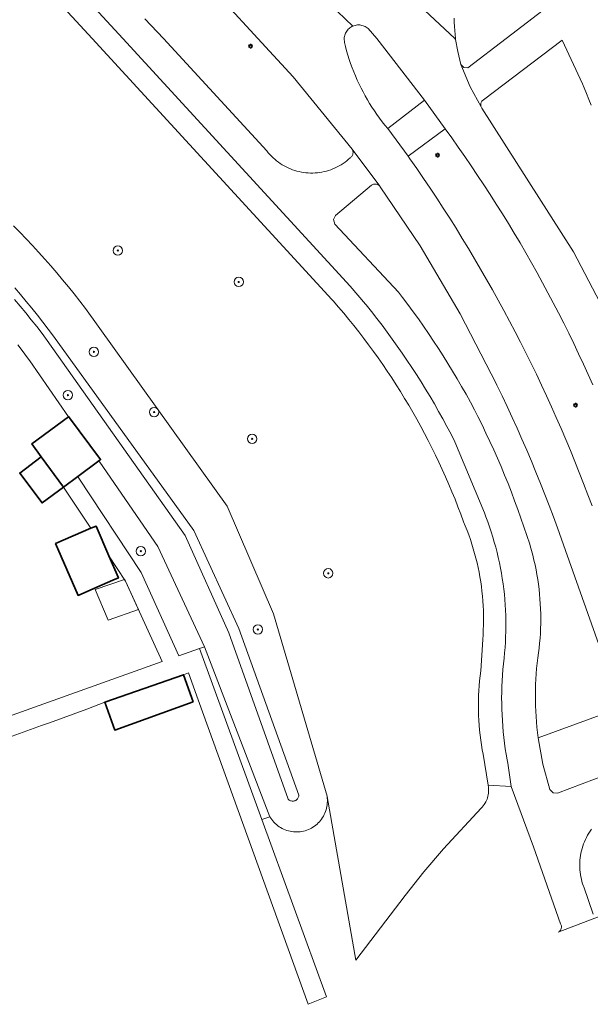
# Model space of a CAD drawing. Header units: metres. Extents: x 152610 to 160096, y 456114 to 462495.
# Tile 242 of 256: x 157188 to 157237, y 459918 to 460002. Entities that reach past the tile are written whole.
import ezdxf

# ---------------------------------------------------------------- set-up
doc = ezdxf.new("R2010")
doc.units = ezdxf.units.M
doc.header["$LTSCALE"] = 0.5
doc.layers.get('0').update_dxf_attribs({"linetype": 'CONTINUOUS'})
for name, color, linetype, lineweight in [('B-PV-GR-BEPLANTING_CULTUUR_BOSPLANTSOEN-GV', 251, 'CONTINUOUS', 18), ('B-PV-GR-BOOM-S', 251, 'CONTINUOUS', 25), ('B-PV-GW-TALUD_KRUIN-G', 251, 'CONTINUOUS', 18), ('B-PV-IE-MEUBILAIR-S', 251, 'CONTINUOUS', 25), ('B-PV-OG-BEBOUWING-GV', 6, 'CONTINUOUS', 35), ('B-PV-OG-BEBOUWING_SCHUUR-GV', 251, 'CONTINUOUS', 18), ('B-PV-OG-TERREIN_BEGROEID-GV', 251, 'CONTINUOUS', 18), ('B-PV-VH-GESLOTENVERHARDING_ASFALT-GV', 251, 'CONTINUOUS', 18), ('B-PV-VH-OPENVERHARDING_BETONSTRAATSTEEN-GV', 251, 'CONTINUOUS', 18), ('B-PV-VH-OPENVERHARDING_TEGEL-GV', 251, 'CONTINUOUS', 18)]:
    doc.layers.add(name, color=color, linetype=linetype, lineweight=lineweight)
doc.styles.add('NLCS-ISO', font='NLCS-ISO.ttf')

# ---------------------------------------------------------------- blocks, each defined once
blk = doc.blocks.new('SIE-MEUBILAIR_PAAL_LICHTMAST-SO')
for points in [[(-0.62, 0), (-1, 0)], [(-0.71, 0.71), (-0.44, 0.44)], [(0, 1), (0, 0.62)], [(0.44, 0.44), (0.71, 0.71)], [(1, 0), (0.62, 0)], [(-0.71, -0.71), (-0.44, -0.44)], [(0, -0.62), (0, -1)], [(0.44, -0.44), (0.71, -0.71)]]:
    blk.add_lwpolyline(points)
blk.add_circle((0, 0), 0.5)
blk = doc.blocks.new('SGR-BOOM_GBKN-SO')
at = {"linetype": 'ByBlock', "lineweight": 18}
h = blk.add_hatch(color=0, dxfattribs=at)
h.dxf.hatch_style = 1
edge = h.paths.add_edge_path()
edge.add_arc((0, 0), 0.25, 0, 360)
at = {"color": 0, "linetype": 'ByBlock', "lineweight": 18}
for radius in [2, 0.25]:
    blk.add_circle((0, 0), radius, dxfattribs=at)
at = {"color": 0, "linetype": 'ByBlock', "lineweight": 18, "style": 'NLCS-ISO'}
blk.add_attdef('SOORT', (2.5, 0), '', height=1.5, dxfattribs=at)

msp = doc.modelspace()

# ---------------------------------------------------------------- linework, layer by layer
at = {"layer": 'B-PV-GR-BEPLANTING_CULTUUR_BOSPLANTSOEN-GV', "flags": 128}
for points in [[(157188.043, 459973.933), (157188.493, 459973.35), (157188.788, 459972.961), (157189.08, 459972.57), (157192.356, 459967.831), (157192.378, 459967.847), (157195.096, 459964.185), (157194.951, 459964.077), (157195.028, 459963.965), (157199.98, 459956.8), (157203.96, 459948.24), (157209.52, 459933.79), (157209.598, 459933.667), (157209.682, 459933.549), (157209.773, 459933.436), (157209.869, 459933.327), (157209.972, 459933.225), (157210.08, 459933.128), (157210.193, 459933.037), (157210.311, 459932.952), (157210.434, 459932.874), (157210.56, 459932.804), (157210.691, 459932.74), (157210.824, 459932.683), (157210.961, 459932.634), (157211.1, 459932.592), (157211.241, 459932.558), (157211.384, 459932.532), (157211.528, 459932.514), (157211.673, 459932.504), (157211.818, 459932.502), (157211.963, 459932.508), (157212.108, 459932.522), (157212.251, 459932.543), (157212.393, 459932.573), (157212.534, 459932.61), (157212.672, 459932.655), (157212.807, 459932.708), (157212.939, 459932.768), (157213.068, 459932.835), (157213.193, 459932.909), (157213.313, 459932.99), (157213.429, 459933.078), (157213.54, 459933.171), (157213.646, 459933.271), (157213.746, 459933.376), (157213.84, 459933.487), (157213.927, 459933.603), (157214.009, 459933.723), (157214.083, 459933.848), (157214.151, 459933.976), (157214.211, 459934.108), (157214.264, 459934.243), (157214.309, 459934.381), (157214.347, 459934.521), (157214.377, 459934.663), (157214.399, 459934.807), (157214.413, 459934.951), (157214.42, 459935.096), (157214.418, 459935.242), (157214.408, 459935.386), (157214.39, 459935.531), (157214.389, 459935.54), (157209.82, 459951.05), (157205.87, 459960.21), (157193.82, 459977.05), (157193.342, 459977.664), (157192.858, 459978.273), (157192.368, 459978.878), (157191.871, 459979.477), (157191.368, 459980.071), (157190.86, 459980.66), (157190.345, 459981.243), (157189.824, 459981.821), (157189.297, 459982.394), (157188.765, 459982.962), (157188.226, 459983.524), (157187.682, 459984.08)], [(157187.781, 459977.797), (157188.259, 459977.229), (157188.732, 459976.655), (157189.198, 459976.076), (157189.659, 459975.492), (157190.113, 459974.904), (157190.56, 459974.31), (157202.31, 459957.73), (157206.02, 459949.45), (157211.071, 459935.301), (157211.117, 459935.255), (157211.168, 459935.216), (157211.223, 459935.183), (157211.283, 459935.157), (157211.345, 459935.138), (157211.409, 459935.127), (157211.473, 459935.124), (157211.538, 459935.13), (157211.601, 459935.143), (157211.662, 459935.164), (157211.72, 459935.192), (157211.775, 459935.227), (157211.824, 459935.269), (157211.868, 459935.316), (157211.906, 459935.369), (157211.937, 459935.426), (157211.961, 459935.486), (157211.977, 459935.548), (157211.986, 459935.613), (157211.987, 459935.64), (157206.87, 459949.8), (157203.03, 459958.15), (157191.09, 459974.69), (157190.639, 459975.29), (157190.181, 459975.885), (157189.718, 459976.476), (157189.248, 459977.061), (157188.771, 459977.641), (157188.289, 459978.217), (157187.801, 459978.787)], [(157187.801, 459978.787), (157188.289, 459978.217), (157188.771, 459977.641), (157189.248, 459977.061), (157189.718, 459976.476), (157190.181, 459975.885), (157190.639, 459975.29), (157191.09, 459974.69), (157203.03, 459958.15), (157206.87, 459949.8), (157211.987, 459935.64), (157211.986, 459935.613), (157211.977, 459935.548), (157211.961, 459935.486), (157211.937, 459935.426), (157211.906, 459935.369), (157211.868, 459935.316), (157211.824, 459935.269), (157211.775, 459935.227), (157211.72, 459935.192), (157211.662, 459935.164), (157211.601, 459935.143), (157211.538, 459935.13), (157211.473, 459935.124), (157211.409, 459935.127), (157211.345, 459935.138), (157211.283, 459935.157), (157211.223, 459935.183), (157211.168, 459935.216), (157211.117, 459935.255), (157211.071, 459935.301), (157206.02, 459949.45), (157202.31, 459957.73), (157190.56, 459974.31), (157190.113, 459974.904), (157189.659, 459975.492), (157189.198, 459976.076), (157188.732, 459976.655), (157188.259, 459977.229), (157187.781, 459977.797)]]:
    msp.add_lwpolyline(points, dxfattribs=at)
for points in [[(157193.156, 459962.745), (157193.201, 459962.676), (157198.549, 459954.572), (157201.765, 459947.495), (157203.54, 459948.1), (157203.96, 459948.24), (157199.98, 459956.8), (157195.028, 459963.965), (157194.951, 459964.077)], [(157209.52, 459933.79), (157203.96, 459948.24), (157203.54, 459948.1), (157208.84, 459933.572)]]:
    msp.add_lwpolyline(points, close=True, dxfattribs=at)
at = {"layer": 'B-PV-GW-TALUD_KRUIN-G', "flags": 128}
msp.add_lwpolyline([(157187.801, 459978.787), (157188.289, 459978.217), (157188.771, 459977.641), (157189.248, 459977.061), (157189.718, 459976.476), (157190.181, 459975.885), (157190.639, 459975.29), (157191.09, 459974.69), (157203.03, 459958.15), (157206.87, 459949.8), (157211.987, 459935.64), (157211.986, 459935.613), (157211.977, 459935.548), (157211.961, 459935.486), (157211.937, 459935.426), (157211.906, 459935.369), (157211.868, 459935.316), (157211.824, 459935.269), (157211.775, 459935.227), (157211.72, 459935.192), (157211.662, 459935.164), (157211.601, 459935.143), (157211.538, 459935.13), (157211.473, 459935.124), (157211.409, 459935.127), (157211.345, 459935.138), (157211.283, 459935.157), (157211.223, 459935.183), (157211.168, 459935.216), (157211.117, 459935.255), (157211.071, 459935.301), (157206.02, 459949.45), (157202.31, 459957.73), (157190.56, 459974.31), (157190.113, 459974.904), (157189.659, 459975.492), (157189.198, 459976.076), (157188.732, 459976.655), (157188.259, 459977.229), (157187.781, 459977.797)], dxfattribs=at)
at = {"layer": 'B-PV-OG-BEBOUWING-GV', "flags": 128}
for points in [[(157190.05, 459964.41), (157191.95, 459961.85), (157193.156, 459962.745), (157194.951, 459964.077), (157195.096, 459964.185), (157192.378, 459967.847), (157192.356, 459967.831), (157189.232, 459965.512)], [(157191.95, 459961.85), (157190.05, 459964.41), (157188.22, 459963.03), (157190.12, 459960.5)], [(157195.806, 459956.008), (157194.718, 459958.528), (157194.27, 459958.335), (157191.274, 459957.041), (157193.179, 459952.629), (157194.768, 459953.316), (157196.147, 459953.911), (157196.623, 459954.117)], [(157202.995, 459943.585), (157202.17, 459945.884), (157195.465, 459943.557), (157196.313, 459941.172)]]:
    msp.add_lwpolyline(points, close=True, dxfattribs=at)
at = {"layer": 'B-PV-OG-BEBOUWING_SCHUUR-GV', "flags": 128}
msp.add_lwpolyline([(157197.23, 459953.85), (157197.141, 459953.985), (157194.644, 459953.127), (157195.74, 459950.509), (157198.328, 459951.436)], close=True, dxfattribs=at)
at = {"layer": 'B-PV-OG-TERREIN_BEGROEID-GV', "flags": 128}
for points in [[(157187.682, 459984.08), (157188.226, 459983.524), (157188.765, 459982.962), (157189.297, 459982.394), (157189.824, 459981.821), (157190.345, 459981.243), (157190.86, 459980.66), (157191.368, 459980.071), (157191.871, 459979.477), (157192.368, 459978.878), (157192.858, 459978.273), (157193.342, 459977.664), (157193.82, 459977.05), (157205.87, 459960.21), (157209.82, 459951.05), (157214.389, 459935.54), (157214.39, 459935.531), (157216.84, 459921.603), (157221.049, 459927.091), (157222.643, 459929.104), (157224.305, 459931.062), (157227.519, 459934.523), (157227.609, 459934.619), (157227.694, 459934.721), (157227.772, 459934.827), (157227.843, 459934.938), (157227.908, 459935.053), (157227.966, 459935.172), (157228.016, 459935.294), (157228.059, 459935.419), (157228.094, 459935.546), (157228.121, 459935.675), (157228.141, 459935.806), (157228.152, 459935.937), (157228.156, 459936.069), (157228.151, 459936.201), (157228.139, 459936.332), (157228.119, 459936.463), (157228.114, 459936.486), (157227.68, 459939.13), (157227.614, 459939.492), (157227.546, 459939.907), (157227.486, 459940.324), (157227.433, 459940.742), (157227.389, 459941.16), (157227.353, 459941.58), (157227.324, 459942), (157227.304, 459942.42), (157227.292, 459942.841), (157227.287, 459943.262), (157227.291, 459943.683), (157227.302, 459944.104), (157227.322, 459944.524), (157227.35, 459944.944), (157227.385, 459945.363), (157227.429, 459945.782), (157227.48, 459946.2), (157227.649, 459948.869), (157227.678, 459949.279), (157227.7, 459949.69), (157227.713, 459950.101), (157227.719, 459950.512), (157227.716, 459950.923), (157227.706, 459951.334), (157227.687, 459951.745), (157227.661, 459952.156), (157227.626, 459952.566), (157227.584, 459952.975), (157227.533, 459953.383), (157227.475, 459953.79), (157227.409, 459954.196), (157227.335, 459954.6), (157227.253, 459955.003), (157227.163, 459955.405), (157227.065, 459955.804), (157226.96, 459956.202), (157226.847, 459956.597), (157226.726, 459956.99), (157226.598, 459957.381), (157226.462, 459957.769), (157226.319, 459958.155), (157226.168, 459958.537), (157226.024, 459958.882), (157225.787, 459959.526), (157225.542, 459960.167), (157225.29, 459960.806), (157225.03, 459961.441), (157224.763, 459962.073), (157224.488, 459962.702), (157224.207, 459963.328), (157223.917, 459963.951), (157223.621, 459964.57), (157223.318, 459965.185), (157223.007, 459965.798), (157222.689, 459966.406), (157222.365, 459967.011), (157222.033, 459967.611), (157221.694, 459968.208), (157221.348, 459968.801), (157220.995, 459969.39), (157220.636, 459969.975), (157220.27, 459970.555), (157219.897, 459971.132), (157219.517, 459971.703), (157219.131, 459972.271), (157218.738, 459972.833), (157218.338, 459973.392), (157217.932, 459973.945), (157217.52, 459974.494), (157217.101, 459975.038), (157216.676, 459975.577), (157216.245, 459976.111), (157215.807, 459976.639), (157215.364, 459977.163), (157214.914, 459977.682), (157214.81, 459977.8), (157194.398, 460000), (157190.951, 460003.751)], [(157198.872, 460001.693), (157200.449, 460000), (157209.266, 459990.444), (157209.388, 459990.291), (157209.516, 459990.143), (157209.651, 459990), (157209.791, 459989.863), (157209.936, 459989.731), (157210.087, 459989.606), (157210.242, 459989.487), (157210.403, 459989.375), (157210.568, 459989.269), (157210.737, 459989.17), (157210.91, 459989.078), (157211.086, 459988.993), (157211.266, 459988.915), (157211.449, 459988.845), (157211.635, 459988.782), (157211.823, 459988.727), (157212.013, 459988.679), (157212.205, 459988.64), (157212.398, 459988.608), (157212.592, 459988.584), (157212.788, 459988.568), (157212.984, 459988.56), (157213.179, 459988.56), (157213.375, 459988.568), (157213.571, 459988.584), (157213.765, 459988.608), (157213.958, 459988.64), (157214.15, 459988.68), (157214.34, 459988.728), (157214.528, 459988.783), (157214.714, 459988.846), (157214.897, 459988.917), (157215.076, 459988.995), (157215.253, 459989.08), (157215.426, 459989.172), (157215.595, 459989.271), (157215.759, 459989.377), (157215.92, 459989.49), (157216.075, 459989.609), (157216.226, 459989.734), (157216.353, 459989.849), (157216.406, 459989.886), (157216.455, 459989.929), (157216.497, 459989.978), (157216.534, 459990.032), (157216.563, 459990.09), (157216.585, 459990.151), (157216.6, 459990.214), (157216.606, 459990.279), (157216.605, 459990.344), (157216.596, 459990.408), (157216.579, 459990.471), (157216.52, 459990.59), (157211.5, 459996.75), (157208.504, 460000), (157205.58, 460003.17)], [(157236.874, 459994.325), (157236.691, 459994.827), (157236.499, 459995.326), (157236.301, 459995.822), (157236.16, 459996.161), (157234.43, 459999.86), (157227.728, 459994.803), (157227.676, 459994.766), (157227.628, 459994.722), (157227.587, 459994.673), (157227.552, 459994.62), (157227.523, 459994.562), (157227.503, 459994.501), (157227.49, 459994.438), (157227.484, 459994.374), (157227.487, 459994.31), (157227.498, 459994.247), (157227.517, 459994.185), (157227.543, 459994.126), (157227.566, 459994.086), (157235.388, 459981.868), (157238.622, 459975.681)]]:
    msp.add_lwpolyline(points, dxfattribs=at)
msp.add_lwpolyline([(157218.54, 459987.62), (157218.476, 459987.624), (157218.412, 459987.62), (157218.349, 459987.608), (157218.288, 459987.588), (157218.229, 459987.561), (157218.18, 459987.53), (157215.113, 459984.961), (157214.944, 459984.599), (157215.063, 459984.218), (157220.48, 459978.429), (157220.823, 459977.981), (157221.278, 459977.374), (157221.727, 459976.763), (157222.17, 459976.147), (157222.606, 459975.526), (157223.036, 459974.9), (157223.459, 459974.27), (157223.875, 459973.636), (157224.284, 459972.997), (157224.687, 459972.354), (157225.083, 459971.707), (157225.473, 459971.056), (157225.855, 459970.4), (157226.23, 459969.741), (157226.599, 459969.077), (157226.96, 459968.41), (157227.244, 459967.845), (157227.59, 459967.144), (157227.928, 459966.438), (157228.258, 459965.73), (157228.582, 459965.018), (157228.898, 459964.302), (157229.207, 459963.584), (157229.509, 459962.862), (157229.803, 459962.137), (157230.089, 459961.41), (157230.369, 459960.679), (157230.64, 459959.946), (157230.905, 459959.21), (157231.161, 459958.471), (157231.411, 459957.73), (157231.652, 459956.986), (157231.694, 459956.847), (157231.808, 459956.444), (157231.916, 459956.04), (157232.015, 459955.633), (157232.106, 459955.225), (157232.19, 459954.815), (157232.266, 459954.403), (157232.334, 459953.99), (157232.394, 459953.576), (157232.446, 459953.161), (157232.491, 459952.745), (157232.527, 459952.328), (157232.555, 459951.91), (157232.575, 459951.492), (157232.588, 459951.074), (157232.592, 459950.655), (157232.588, 459950.237), (157232.577, 459949.819), (157232.557, 459949.4), (157232.529, 459948.983), (157232.494, 459948.566), (157232.45, 459948.15), (157232.398, 459947.734), (157232.339, 459947.32), (157232.285, 459946.867), (157232.24, 459946.414), (157232.202, 459945.96), (157232.172, 459945.505), (157232.15, 459945.05), (157232.137, 459944.595), (157232.131, 459944.139), (157232.133, 459943.683), (157232.143, 459943.228), (157232.162, 459942.773), (157232.188, 459942.318), (157232.222, 459941.863), (157232.264, 459941.41), (157232.314, 459940.957), (157232.372, 459940.505), (157232.373, 459940.5), (157239.438, 459943.089), (157234.708, 459956.448), (157234.37, 459957.407), (157234.024, 459958.364), (157233.671, 459959.318), (157233.31, 459960.269), (157232.942, 459961.217), (157232.567, 459962.162), (157232.184, 459963.104), (157231.793, 459964.043), (157231.395, 459964.98), (157230.99, 459965.913), (157230.578, 459966.842), (157230.158, 459967.769), (157229.731, 459968.692), (157229.297, 459969.611), (157228.855, 459970.528), (157228.82, 459970.6), (157225.726, 459976.576), (157222.32, 459982.38), (157218.91, 459987.39), (157218.872, 459987.442), (157218.827, 459987.488), (157218.777, 459987.528), (157218.723, 459987.562), (157218.664, 459987.589), (157218.603, 459987.609)], close=True, dxfattribs=at)
at = {"layer": 'B-PV-VH-GESLOTENVERHARDING_ASFALT-GV', "flags": 128}
for points in [[(157217.084, 460007.67), (157225.263, 460000), (157225.343, 459999.925), (157225.33, 460000), (157225.292, 460000.346), (157225.262, 460000.694), (157225.24, 460001.041), (157225.226, 460001.389), (157225.22, 460001.738)], [(157238.622, 459975.681), (157235.388, 459981.868), (157227.566, 459994.086), (157227.543, 459994.126), (157227.517, 459994.185), (157226.569, 459995.887), (157225.788, 459997.792), (157225.519, 459998.888), (157225.343, 459999.925), (157225.263, 460000), (157217.084, 460007.67)], [(157191.909, 460005.549), (157197.01, 460000), (157216.35, 459978.95), (157217.67, 459977.41), (157217.723, 459977.345), (157218.18, 459976.774), (157218.63, 459976.197), (157219.075, 459975.616), (157219.513, 459975.029), (157219.944, 459974.438), (157220.37, 459973.843), (157220.788, 459973.242), (157221.2, 459972.638), (157221.606, 459972.028), (157222.004, 459971.415), (157222.396, 459970.797), (157222.781, 459970.174), (157223.16, 459969.548), (157223.531, 459968.918), (157223.896, 459968.283), (157224.253, 459967.644), (157224.604, 459967.002), (157224.948, 459966.356), (157225.284, 459965.706), (157227.788, 459959.639), (157227.919, 459959.306), (157228.078, 459958.882), (157228.229, 459958.455), (157228.372, 459958.026), (157228.508, 459957.594), (157228.637, 459957.16), (157228.757, 459956.724), (157228.87, 459956.285), (157228.975, 459955.845), (157229.073, 459955.403), (157229.162, 459954.959), (157229.244, 459954.514), (157229.318, 459954.068), (157229.384, 459953.62), (157229.442, 459953.171), (157229.492, 459952.721), (157229.534, 459952.271), (157229.568, 459951.819), (157229.594, 459951.367), (157229.612, 459950.915), (157229.622, 459950.463), (157229.624, 459950.01), (157229.618, 459949.557), (157229.604, 459949.105), (157229.582, 459948.653), (157229.553, 459948.201), (157229.515, 459947.75), (157229.469, 459947.3), (157229.416, 459946.819), (157229.37, 459946.338), (157229.333, 459945.856), (157229.303, 459945.374), (157229.282, 459944.891), (157229.268, 459944.407), (157229.263, 459943.924), (157229.265, 459943.44), (157229.276, 459942.957), (157229.294, 459942.474), (157229.321, 459941.991), (157229.355, 459941.509), (157229.398, 459941.027), (157229.448, 459940.546), (157229.506, 459940.066), (157229.573, 459939.587), (157229.647, 459939.109), (157229.729, 459938.633), (157229.778, 459938.368), (157230.077, 459936.36), (157231.968, 459931.25), (157234.283, 459924.7), (157234.313, 459924.641), (157234.335, 459924.58), (157234.349, 459924.516), (157234.356, 459924.451), (157234.354, 459924.386), (157234.345, 459924.322), (157234.327, 459924.259), (157234.302, 459924.199), (157234.27, 459924.142), (157234.231, 459924.09), (157234.186, 459924.043), (157234.136, 459924.002), (157234.081, 459923.967), (157237.572, 459925.314)], [(157205.58, 460003.17), (157208.504, 460000), (157211.5, 459996.75), (157216.52, 459990.59), (157218.872, 459987.442), (157218.91, 459987.39), (157222.32, 459982.38), (157225.726, 459976.576), (157228.82, 459970.6), (157228.855, 459970.528), (157229.297, 459969.611), (157229.731, 459968.692), (157230.158, 459967.769), (157230.578, 459966.842), (157230.99, 459965.913), (157231.395, 459964.98), (157231.793, 459964.043), (157232.184, 459963.104), (157232.567, 459962.162), (157232.942, 459961.217), (157233.31, 459960.269), (157233.671, 459959.318), (157234.024, 459958.364), (157234.37, 459957.407), (157234.708, 459956.448), (157239.438, 459943.089)], [(157236.964, 459960.246), (157236.609, 459961.195), (157236.247, 459962.141), (157235.878, 459963.085), (157235.501, 459964.026), (157235.116, 459964.964), (157234.724, 459965.898), (157234.325, 459966.83), (157233.919, 459967.758), (157233.505, 459968.683), (157233.084, 459969.605), (157232.655, 459970.524), (157232.22, 459971.439), (157231.777, 459972.35), (157231.327, 459973.258), (157230.87, 459974.163), (157230.405, 459975.064), (157229.934, 459975.961), (157229.455, 459976.854), (157228.97, 459977.744), (157228.477, 459978.63), (157227.978, 459979.511), (157227.471, 459980.389), (157226.958, 459981.263), (157226.438, 459982.133), (157225.911, 459982.998), (157225.377, 459983.86), (157224.836, 459984.717), (157224.288, 459985.57), (157223.734, 459986.418), (157223.173, 459987.263), (157222.606, 459988.102), (157222.032, 459988.938), (157221.451, 459989.768), (157221.293, 459989.992), (157219.558, 459992.338), (157219.321, 459992.627), (157219.087, 459992.923), (157218.86, 459993.224), (157218.639, 459993.529), (157218.426, 459993.84), (157218.218, 459994.155), (157218.017, 459994.474), (157217.823, 459994.797), (157217.637, 459995.124), (157217.457, 459995.456), (157217.284, 459995.791), (157217.118, 459996.129), (157216.959, 459996.472), (157216.808, 459996.817), (157216.664, 459997.165), (157216.528, 459997.517), (157216.399, 459997.871), (157216.277, 459998.228), (157216.163, 459998.587), (157216.057, 459998.949), (157215.959, 459999.313), (157215.868, 459999.679), (157215.851, 460000), (157215.859, 460000.087), (157215.875, 460000.184), (157215.898, 460000.28), (157215.93, 460000.374), (157215.969, 460000.465), (157216.015, 460000.553), (157216.069, 460000.636), (157216.128, 460000.715), (157216.194, 460000.789), (157216.266, 460000.857), (157216.343, 460000.919), (157216.424, 460000.975), (157216.51, 460001.024), (157216.6, 460001.066), (157213.976, 460003.58)], [(157213.976, 460003.58), (157216.6, 460001.066), (157216.683, 460001.097), (157216.778, 460001.125), (157216.875, 460001.144), (157216.973, 460001.156), (157217.072, 460001.16), (157217.171, 460001.156), (157217.269, 460001.144), (157217.366, 460001.124), (157217.461, 460001.096), (157217.553, 460001.061), (157217.642, 460001.018), (157217.728, 460000.968), (157217.809, 460000.912), (157217.885, 460000.849), (157218.253, 460000.426), (157218.618, 460000), (157222.688, 459994.749), (157224.444, 459992.333), (157225.008, 459991.553), (157225.571, 459990.763), (157226.127, 459989.967), (157226.677, 459989.167), (157227.219, 459988.363), (157227.756, 459987.554), (157228.285, 459986.741), (157228.808, 459985.923), (157229.324, 459985.102), (157229.833, 459984.275), (157230.336, 459983.445), (157230.831, 459982.611), (157231.32, 459981.773), (157231.802, 459980.93), (157232.277, 459980.084), (157232.744, 459979.234), (157233.205, 459978.38), (157233.659, 459977.522), (157234.106, 459976.66), (157234.545, 459975.795), (157234.977, 459974.926), (157235.402, 459974.054), (157235.821, 459973.178), (157236.231, 459972.299), (157236.635, 459971.416), (157237.031, 459970.53)], [(157232.784, 460002.408), (157229.658, 460000), (157226.395, 459997.514), (157226.037, 459997.533), (157225.788, 459997.792), (157226.569, 459995.887), (157227.517, 459994.185), (157227.498, 459994.247), (157227.487, 459994.31), (157227.484, 459994.374), (157227.49, 459994.438), (157227.503, 459994.501), (157227.523, 459994.562), (157227.552, 459994.62), (157227.587, 459994.673), (157227.628, 459994.722), (157227.676, 459994.766), (157227.728, 459994.803), (157234.43, 459999.86), (157236.16, 459996.161), (157236.301, 459995.822), (157236.499, 459995.326), (157236.691, 459994.827), (157236.874, 459994.325)], [(157240.334, 459938.182), (157234.03, 459935.8), (157233.647, 459935.841), (157233.372, 459936.111), (157232.777, 459938.284), (157232.373, 459940.5), (157232.372, 459940.505), (157232.314, 459940.957), (157232.264, 459941.41), (157232.222, 459941.863), (157232.188, 459942.318), (157232.162, 459942.773), (157232.143, 459943.228), (157232.133, 459943.683), (157232.131, 459944.139), (157232.137, 459944.595), (157232.15, 459945.05), (157232.172, 459945.505), (157232.202, 459945.96), (157232.24, 459946.414), (157232.285, 459946.867), (157232.339, 459947.32), (157232.398, 459947.734), (157232.45, 459948.15), (157232.494, 459948.566), (157232.529, 459948.983), (157232.557, 459949.4), (157232.577, 459949.819), (157232.588, 459950.237), (157232.592, 459950.655), (157232.588, 459951.074), (157232.575, 459951.492), (157232.555, 459951.91), (157232.527, 459952.328), (157232.491, 459952.745), (157232.446, 459953.161), (157232.394, 459953.576), (157232.334, 459953.99), (157232.266, 459954.403), (157232.19, 459954.815), (157232.106, 459955.225), (157232.015, 459955.633), (157231.916, 459956.04), (157231.808, 459956.444), (157231.694, 459956.847), (157231.652, 459956.986), (157231.411, 459957.73), (157231.161, 459958.471), (157230.905, 459959.21), (157230.64, 459959.946), (157230.369, 459960.679), (157230.089, 459961.41), (157229.803, 459962.137), (157229.509, 459962.862), (157229.207, 459963.584), (157228.898, 459964.302), (157228.582, 459965.018), (157228.258, 459965.73), (157227.928, 459966.438), (157227.59, 459967.144), (157227.244, 459967.845), (157226.96, 459968.41), (157226.599, 459969.077), (157226.23, 459969.741), (157225.855, 459970.4), (157225.473, 459971.056), (157225.083, 459971.707), (157224.687, 459972.354), (157224.284, 459972.997), (157223.875, 459973.636), (157223.459, 459974.27), (157223.036, 459974.9), (157222.606, 459975.526), (157222.17, 459976.147), (157221.727, 459976.763), (157221.278, 459977.374), (157220.823, 459977.981), (157220.48, 459978.429), (157215.063, 459984.218), (157214.944, 459984.599), (157215.113, 459984.961), (157218.18, 459987.53), (157218.229, 459987.561), (157218.288, 459987.588), (157218.349, 459987.608), (157218.412, 459987.62), (157218.476, 459987.624), (157218.54, 459987.62), (157218.603, 459987.609), (157218.664, 459987.589), (157218.723, 459987.562), (157218.777, 459987.528), (157218.827, 459987.488), (157218.872, 459987.442), (157216.52, 459990.59), (157216.579, 459990.471), (157216.596, 459990.408), (157216.605, 459990.344), (157216.606, 459990.279), (157216.6, 459990.214), (157216.585, 459990.151), (157216.563, 459990.09), (157216.534, 459990.032), (157216.497, 459989.978), (157216.455, 459989.929), (157216.406, 459989.886), (157216.353, 459989.849), (157216.226, 459989.734), (157216.075, 459989.609), (157215.92, 459989.49), (157215.759, 459989.377), (157215.595, 459989.271), (157215.426, 459989.172), (157215.253, 459989.08), (157215.076, 459988.995), (157214.897, 459988.917), (157214.714, 459988.846), (157214.528, 459988.783), (157214.34, 459988.728), (157214.15, 459988.68), (157213.958, 459988.64), (157213.765, 459988.608), (157213.571, 459988.584), (157213.375, 459988.568), (157213.179, 459988.56), (157212.984, 459988.56), (157212.788, 459988.568), (157212.592, 459988.584), (157212.398, 459988.608), (157212.205, 459988.64), (157212.013, 459988.679), (157211.823, 459988.727), (157211.635, 459988.782), (157211.449, 459988.845), (157211.266, 459988.915), (157211.086, 459988.993), (157210.91, 459989.078), (157210.737, 459989.17), (157210.568, 459989.269), (157210.403, 459989.375), (157210.242, 459989.487), (157210.087, 459989.606), (157209.936, 459989.731), (157209.791, 459989.863), (157209.651, 459990), (157209.516, 459990.143), (157209.388, 459990.291), (157209.266, 459990.444), (157200.449, 460000), (157198.872, 460001.693)], [(157237.043, 459925.503), (157236.252, 459927.834), (157236.226, 459927.904), (157236.159, 459928.096), (157236.101, 459928.291), (157236.05, 459928.487), (157236.007, 459928.686), (157235.971, 459928.886), (157235.944, 459929.088), (157235.924, 459929.29), (157235.913, 459929.493), (157235.909, 459929.696), (157235.914, 459929.899), (157235.926, 459930.102), (157235.947, 459930.305), (157235.975, 459930.506), (157236.011, 459930.706), (157236.055, 459930.904), (157236.107, 459931.101), (157236.167, 459931.295), (157236.234, 459931.487), (157236.309, 459931.676), (157236.391, 459931.862), (157236.48, 459932.045), (157236.576, 459932.224), (157236.68, 459932.399), (157236.79, 459932.57), (157236.907, 459932.736)]]:
    msp.add_lwpolyline(points, dxfattribs=at)
for points in [[(157224.444, 459992.333), (157222.688, 459994.749), (157219.558, 459992.338), (157221.293, 459989.992)], [(157239.947, 459941.65), (157239.438, 459943.089), (157232.373, 459940.5), (157232.777, 459938.284), (157233.372, 459936.111), (157233.647, 459935.841), (157234.03, 459935.8), (157240.334, 459938.182), (157240.616, 459938.411), (157240.705, 459938.764), (157240.354, 459940.214)]]:
    msp.add_lwpolyline(points, close=True, dxfattribs=at)
at = {"layer": 'B-PV-VH-OPENVERHARDING_BETONSTRAATSTEEN-GV', "flags": 128}
for points in [[(157225.22, 460001.738), (157225.226, 460001.389), (157225.24, 460001.041), (157225.262, 460000.694), (157225.292, 460000.346), (157225.33, 460000), (157225.343, 459999.925), (157225.519, 459998.888), (157225.788, 459997.792), (157226.037, 459997.533), (157226.395, 459997.514), (157229.658, 460000), (157232.784, 460002.408)], [(157237.031, 459970.53), (157236.635, 459971.416), (157236.231, 459972.299), (157235.821, 459973.178), (157235.402, 459974.054), (157234.977, 459974.926), (157234.545, 459975.795), (157234.106, 459976.66), (157233.659, 459977.522), (157233.205, 459978.38), (157232.744, 459979.234), (157232.277, 459980.084), (157231.802, 459980.93), (157231.32, 459981.773), (157230.831, 459982.611), (157230.336, 459983.445), (157229.833, 459984.275), (157229.324, 459985.102), (157228.808, 459985.923), (157228.285, 459986.741), (157227.756, 459987.554), (157227.219, 459988.363), (157226.677, 459989.167), (157226.127, 459989.967), (157225.571, 459990.763), (157225.008, 459991.553), (157224.444, 459992.333), (157221.293, 459989.992), (157221.451, 459989.768), (157222.032, 459988.938), (157222.606, 459988.102), (157223.173, 459987.263), (157223.734, 459986.418), (157224.288, 459985.57), (157224.836, 459984.717), (157225.377, 459983.86), (157225.911, 459982.998), (157226.438, 459982.133), (157226.958, 459981.263), (157227.471, 459980.389), (157227.978, 459979.511), (157228.477, 459978.63), (157228.97, 459977.744), (157229.455, 459976.854), (157229.934, 459975.961), (157230.405, 459975.064), (157230.87, 459974.163), (157231.327, 459973.258), (157231.777, 459972.35), (157232.22, 459971.439), (157232.655, 459970.524), (157233.084, 459969.605), (157233.505, 459968.683), (157233.919, 459967.758), (157234.325, 459966.83), (157234.724, 459965.898), (157235.116, 459964.964), (157235.501, 459964.026), (157235.878, 459963.085), (157236.247, 459962.141), (157236.609, 459961.195), (157236.964, 459960.246)]]:
    msp.add_lwpolyline(points, dxfattribs=at)
msp.add_lwpolyline([(157217.171, 460001.156), (157217.072, 460001.16), (157216.973, 460001.156), (157216.875, 460001.144), (157216.778, 460001.125), (157216.683, 460001.097), (157216.6, 460001.066), (157216.51, 460001.024), (157216.424, 460000.975), (157216.343, 460000.919), (157216.266, 460000.857), (157216.194, 460000.789), (157216.128, 460000.715), (157216.069, 460000.636), (157216.015, 460000.553), (157215.969, 460000.465), (157215.93, 460000.374), (157215.898, 460000.28), (157215.875, 460000.184), (157215.859, 460000.087), (157215.851, 460000), (157215.868, 459999.679), (157215.959, 459999.313), (157216.057, 459998.949), (157216.163, 459998.587), (157216.277, 459998.228), (157216.399, 459997.871), (157216.528, 459997.517), (157216.664, 459997.165), (157216.808, 459996.817), (157216.959, 459996.472), (157217.118, 459996.129), (157217.284, 459995.791), (157217.457, 459995.456), (157217.637, 459995.124), (157217.823, 459994.797), (157218.017, 459994.474), (157218.218, 459994.155), (157218.426, 459993.84), (157218.639, 459993.529), (157218.86, 459993.224), (157219.087, 459992.923), (157219.321, 459992.627), (157219.558, 459992.338), (157222.688, 459994.749), (157218.618, 460000), (157218.253, 460000.426), (157217.885, 460000.849), (157217.809, 460000.912), (157217.728, 460000.968), (157217.642, 460001.018), (157217.553, 460001.061), (157217.461, 460001.096), (157217.366, 460001.124), (157217.269, 460001.144)], close=True, dxfattribs=at)
at = {"layer": 'B-PV-VH-OPENVERHARDING_TEGEL-GV', "flags": 128}
for points in [[(157190.951, 460003.751), (157194.398, 460000), (157214.81, 459977.8), (157214.914, 459977.682), (157215.364, 459977.163), (157215.807, 459976.639), (157216.245, 459976.111), (157216.676, 459975.577), (157217.101, 459975.038), (157217.52, 459974.494), (157217.932, 459973.945), (157218.338, 459973.392), (157218.738, 459972.833), (157219.131, 459972.271), (157219.517, 459971.703), (157219.897, 459971.132), (157220.27, 459970.555), (157220.636, 459969.975), (157220.995, 459969.39), (157221.348, 459968.801), (157221.694, 459968.208), (157222.033, 459967.611), (157222.365, 459967.011), (157222.689, 459966.406), (157223.007, 459965.798), (157223.318, 459965.185), (157223.621, 459964.57), (157223.917, 459963.951), (157224.207, 459963.328), (157224.488, 459962.702), (157224.763, 459962.073), (157225.03, 459961.441), (157225.29, 459960.806), (157225.542, 459960.167), (157225.787, 459959.526), (157226.024, 459958.882), (157226.168, 459958.537), (157226.319, 459958.155), (157226.462, 459957.769), (157226.598, 459957.381), (157226.726, 459956.99), (157226.847, 459956.597), (157226.96, 459956.202), (157227.065, 459955.804), (157227.163, 459955.405), (157227.253, 459955.003), (157227.335, 459954.6), (157227.409, 459954.196), (157227.475, 459953.79), (157227.533, 459953.383), (157227.584, 459952.975), (157227.626, 459952.566), (157227.661, 459952.156), (157227.687, 459951.745), (157227.706, 459951.334), (157227.716, 459950.923), (157227.719, 459950.512), (157227.713, 459950.101), (157227.7, 459949.69), (157227.678, 459949.279), (157227.649, 459948.869), (157227.48, 459946.2), (157227.429, 459945.782), (157227.385, 459945.363), (157227.35, 459944.944), (157227.322, 459944.524), (157227.302, 459944.104), (157227.291, 459943.683), (157227.287, 459943.262), (157227.292, 459942.841), (157227.304, 459942.42), (157227.324, 459942), (157227.353, 459941.58), (157227.389, 459941.16), (157227.433, 459940.742), (157227.486, 459940.324), (157227.546, 459939.907), (157227.614, 459939.492), (157227.68, 459939.13), (157228.114, 459936.486), (157230.077, 459936.36), (157229.778, 459938.368), (157229.729, 459938.633), (157229.647, 459939.109), (157229.573, 459939.587), (157229.506, 459940.066), (157229.448, 459940.546), (157229.398, 459941.027), (157229.355, 459941.509), (157229.321, 459941.991), (157229.294, 459942.474), (157229.276, 459942.957), (157229.265, 459943.44), (157229.263, 459943.924), (157229.268, 459944.407), (157229.282, 459944.891), (157229.303, 459945.374), (157229.333, 459945.856), (157229.37, 459946.338), (157229.416, 459946.819), (157229.469, 459947.3), (157229.515, 459947.75), (157229.553, 459948.201), (157229.582, 459948.653), (157229.604, 459949.105), (157229.618, 459949.557), (157229.624, 459950.01), (157229.622, 459950.463), (157229.612, 459950.915), (157229.594, 459951.367), (157229.568, 459951.819), (157229.534, 459952.271), (157229.492, 459952.721), (157229.442, 459953.171), (157229.384, 459953.62), (157229.318, 459954.068), (157229.244, 459954.514), (157229.162, 459954.959), (157229.073, 459955.403), (157228.975, 459955.845), (157228.87, 459956.285), (157228.757, 459956.724), (157228.637, 459957.16), (157228.508, 459957.594), (157228.372, 459958.026), (157228.229, 459958.455), (157228.078, 459958.882), (157227.919, 459959.306), (157227.788, 459959.639), (157225.284, 459965.706), (157224.948, 459966.356), (157224.604, 459967.002), (157224.253, 459967.644), (157223.896, 459968.283), (157223.531, 459968.918), (157223.16, 459969.548), (157222.781, 459970.174), (157222.396, 459970.797), (157222.004, 459971.415), (157221.606, 459972.028), (157221.2, 459972.638), (157220.788, 459973.242), (157220.37, 459973.843), (157219.944, 459974.438), (157219.513, 459975.029), (157219.075, 459975.616), (157218.63, 459976.197), (157218.18, 459976.774), (157217.723, 459977.345), (157217.67, 459977.41), (157216.35, 459978.95), (157197.01, 460000), (157191.909, 460005.549)], [(157187.258, 459940.537), (157190.077, 459941.561), (157190.738, 459941.781), (157193.922, 459942.946), (157195.465, 459943.557), (157202.17, 459945.884), (157202.59, 459946.03), (157203.418, 459943.738), (157212.77, 459917.84), (157214.35, 459918.47), (157208.84, 459933.572), (157203.54, 459948.1), (157201.765, 459947.495), (157198.549, 459954.572), (157193.201, 459962.676), (157193.156, 459962.745), (157191.95, 459961.85), (157194.27, 459958.335), (157194.718, 459958.528), (157195.806, 459956.008), (157197.23, 459953.85), (157200.34, 459947.01), (157174.355, 459937.723)]]:
    msp.add_lwpolyline(points, dxfattribs=at)

# ---------------------------------------------------------------- block references
at = {"layer": 'B-PV-GR-BOOM-S', "xscale": 0.2, "yscale": 0.2, "zscale": 0.2}
for p in [(157196.57, 459981.967), (157206.868, 459979.297), (157194.535, 459973.343), (157192.32, 459969.667), (157199.66, 459968.226), (157208.012, 459965.948), (157198.527, 459956.388), (157214.496, 459954.506), (157208.497, 459949.732), (157208.497, 459949.732), (157208.497, 459949.732)]:
    msp.add_blockref('SGR-BOOM_GBKN-SO', p, dxfattribs=at)
at = {"layer": 'B-PV-IE-MEUBILAIR-S', "xscale": 0.2, "yscale": 0.2, "zscale": 0.2}
for p in [(157207.879, 459999.347), (157223.808, 459990.09), (157235.548, 459968.803)]:
    msp.add_blockref('SIE-MEUBILAIR_PAAL_LICHTMAST-SO', p, dxfattribs=at)

doc.saveas('drawing.dxf')
